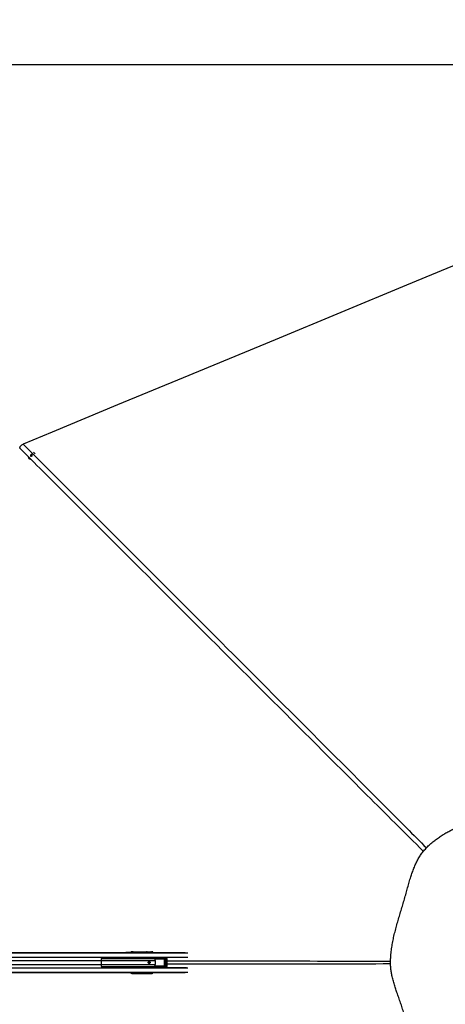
# Model space of a CAD drawing. Header units: millimetres. Extents: x 20 to 26059, y 28 to 17777.
# Tile 72 of 90: x 10020 to 12057, y 13064 to 17777. Entities that reach past the tile are written whole.
import ezdxf

# ---------------------------------------------------------------- set-up
doc = ezdxf.new("R2010")
doc.units = ezdxf.units.MM
doc.header["$LTSCALE"] = 2
doc.layers.add('COMPONENT_GEOMETRY', color=7, linetype='Continuous')
doc.styles.add('SLDTEXTSTYLE0', font='TXT', dxfattribs={"width": 0.75})
doc.dimstyles.new('SLDDIMSTYLE0', dxfattribs={"dimtxt": 150, "dimasz": 6.604, "dimexe": 0, "dimexo": 0.0625, "dimgap": 37.5, "dimtad": 0, "dimtih": 1, "dimtoh": 1, "dimdec": 0, "dimrnd": 1e-09, "dimzin": 12, "dimdsep": 46, "dimtxsty": 'SLDTEXTSTYLE0', "dimsah": 1, "dimcen": 0.09, "dimadec": 0, "dimazin": 3, "dimtfac": 1, "dimtdec": 0, "dimtofl": 0, "dimtmove": 0, "dimatfit": 3, "dimfxl": 1, "dimfrac": 2, "dimtolj": 1, "dimtzin": 12, "dimarcsym": 0})
doc.dimstyles.new('SLDDIMSTYLE1', dxfattribs={"dimtxt": 150, "dimasz": 6.604, "dimexe": 0, "dimexo": 0.0625, "dimgap": 37.5, "dimtad": 0, "dimtih": 1, "dimtoh": 1, "dimdec": 1, "dimrnd": 1e-09, "dimzin": 12, "dimdsep": 46, "dimtxsty": 'SLDTEXTSTYLE0', "dimsah": 1, "dimcen": 0.09, "dimadec": 0, "dimazin": 3, "dimtfac": 1, "dimtdec": 1, "dimtofl": 0, "dimtmove": 0, "dimatfit": 3, "dimfxl": 1, "dimfrac": 2, "dimtolj": 1, "dimtzin": 12, "dimarcsym": 0})

# ---------------------------------------------------------------- blocks, each defined once
blk = doc.blocks.new('_D')
at = {"layer": 'COMPONENT_GEOMETRY', "color": 7}
for p, q in [((8742.9, 17777.2), (8697.2, 17777.2)), ((8697.2, 17777.2), (8697.2, 17539.1)), ((9454, 17777.2), (9499.7, 17777.2)), ((9499.7, 17777.2), (9499.7, 17539.1)), ((2197.2, 13286.2), (2197.2, 17567.6)), ((2197.2, 17561.2), (8625, 17561.2)), ((8697.2, 17539.1), (8742.9, 17539.1)), ((9499.7, 17539.1), (9454, 17539.1)), ((15999.8, 17561.2), (9571.9, 17561.2)), ((15999.8, 13309.5), (15999.8, 17567.6))]:
    blk.add_line(p, q, dxfattribs=at)
for points in [[(2197.2, 17561.2), (2203.8, 17560.2), (2203.8, 17562.2)], [(15999.8, 17561.2), (15993.1, 17562.2), (15993.1, 17560.2)]]:
    blk.add_solid(points, dxfattribs=at)
at = {"layer": 'COMPONENT_GEOMETRY', "color": 7, "char_height": 150, "attachment_point": 1, "style": 'SLDTEXTSTYLE0'}
for s, insert in [('22\'7.70"', (8742.9, 17732.5)), ('6901mm', (8689.3, 17508.1))]:
    blk.add_mtext(s, dxfattribs=dict(at, insert=insert))
blk = doc.blocks.new('_D_5')
at = {"layer": 'COMPONENT_GEOMETRY', "color": 7}
for p, q in [((15999.8, 13261.9), (15999.8, 9034.1)), ((9102.3, 12954.9), (9102.3, 9034.1)), ((12195.5, 9256.5), (12149.8, 9256.5)), ((12149.8, 9256.5), (12149.8, 9018.4)), ((12906.5, 9256.5), (12952.2, 9256.5)), ((12952.2, 9256.5), (12952.2, 9018.4)), ((9102.3, 9040.4), (12032.2, 9040.4)), ((12149.8, 9018.4), (12195.5, 9018.4)), ((12952.2, 9018.4), (12906.5, 9018.4)), ((15999.8, 9040.4), (13069.8, 9040.4))]:
    blk.add_line(p, q, dxfattribs=at)
for points in [[(9102.3, 9040.4), (9108.9, 9039.4), (9108.9, 9041.5)], [(15999.8, 9040.4), (15993.1, 9041.5), (15993.1, 9039.4)]]:
    blk.add_solid(points, dxfattribs=at)
at = {"layer": 'COMPONENT_GEOMETRY', "color": 7, "char_height": 150, "attachment_point": 1, "style": 'SLDTEXTSTYLE0'}
for s, insert in [('11\'3.78"', (12195.5, 9211.7)), ('3448.7mm', (12058.7, 8987.3))]:
    blk.add_mtext(s, dxfattribs=dict(at, insert=insert))

msp = doc.modelspace()

# ---------------------------------------------------------------- linework, layer by layer
at = {"color": 7, "linetype": 'Continuous', "lineweight": 25}
for p, q in [((10072.29, 15692.74), (10074.92, 15695)), ((10074.5, 15692.99), (10075.81, 15694.11)), ((10074.92, 15695), (10077.99, 15694.02)), ((10075.81, 15694.11), (10074.92, 15695)), ((10075.81, 15694.11), (10077.35, 15693.63)), ((10077.35, 15693.63), (10078.08, 15693.39)), ((10077.99, 15694.02), (10078.44, 15690.79)), ((10086.99, 15705.99), (10085.66, 15706.68)), ((10090.24, 15703.49), (10090.19, 15703.53)), ((10063.69, 15676.86), (10063.81, 15676.74)), ((10072.74, 15689.51), (10072.29, 15692.74)), ((10073.19, 15691.86), (10072.29, 15692.74)), ((10075.81, 15688.53), (10072.74, 15689.51)), ((10073.19, 15691.86), (10074.5, 15692.99)), ((10073.41, 15690.24), (10073.19, 15691.86)), ((10073.55, 15689.25), (10073.41, 15690.24)), ((10078.44, 15690.79), (10075.81, 15688.53)), ((9293.73, 13312.43), (10528.06, 13312.43)), ((9297.58, 13312.04), (10550.02, 13312.04)), ((10528.06, 13312.43), (10534.15, 13312.43)), ((10534.15, 13312.43), (10552.09, 13312.43)), ((10550.02, 13312.04), (10556.74, 13311.8)), ((10550.02, 13312.04), (10558.99, 13312.04)), ((10552.09, 13312.43), (10555.14, 13312.43)), ((10555.63, 13316.14), (10552.6, 13315.72)), ((10552.6, 13315.72), (10556.38, 13315.72)), ((10555.14, 13312.43), (10798.28, 13312.43)), ((10556.38, 13315.72), (10557.91, 13315.94)), ((10559.83, 13313.94), (10558.3, 13313.72)), ((10559.44, 13311.95), (10558.99, 13312.04)), ((10626.81, 13314.48), (10562.46, 13314.48)), ((10563.12, 13316.13), (10651.45, 13316.13)), ((10563.44, 13316.43), (10653.6, 13316.43)), ((10637.65, 13313.65), (10627.09, 13314.63)), ((10628.05, 13315.63), (10638.59, 13314.65)), ((10640.11, 13314.65), (10632.38, 13315.52)), ((10632.53, 13315.51), (10632.38, 13315.52)), ((10640.21, 13314.65), (10632.53, 13315.51)), ((10639.11, 13313.15), (10637.83, 13313.15)), ((10638.59, 13314.65), (10640.11, 13314.65)), ((10640.59, 13313.15), (10639.11, 13313.15)), ((10640.21, 13314.65), (10640.11, 13314.65)), ((10641.25, 13312.43), (10641.25, 13313.15)), ((10649, 13313.59), (10641.61, 13314.27)), ((10642.74, 13315.26), (10649.94, 13314.59)), ((10651.35, 13314.59), (10646.16, 13315.17)), ((10651.44, 13314.59), (10646.27, 13315.16)), ((10649.19, 13313.09), (10650.46, 13313.09)), ((10649.19, 13312.7), (10649.19, 13313.09)), ((10649.19, 13312.7), (10650.46, 13312.7)), ((10649.94, 13314.59), (10651.35, 13314.59)), ((10650.46, 13313.09), (10650.46, 13312.7)), ((10651.83, 13313.09), (10650.46, 13313.09)), ((10650.46, 13312.7), (10651.83, 13312.7)), ((10651.35, 13314.59), (10651.44, 13314.59)), ((10651.45, 13316.13), (10653.6, 13316.43)), ((10651.83, 13312.7), (10651.83, 13313.09)), ((10652.48, 13312.7), (10652.48, 13313.09)), ((10408.97, 13274.28), (10408.97, 13254.58)), ((10818.25, 13287.93), (10419.12, 13287.93)), ((10667.34, 13274.28), (10667.34, 13254.58)), ((10670.34, 13243.67), (10668.89, 13245.39)), ((10669.39, 13283.02), (10718.23, 13283.02)), ((10718.23, 13245.84), (10669.39, 13245.84)), ((10718.54, 13282.02), (10669.7, 13282.02)), ((10669.7, 13246.84), (10718.54, 13246.84)), ((10719.78, 13284.58), (10670.69, 13284.52)), ((10670.69, 13244.34), (10719.78, 13244.28)), ((10672.35, 13286.52), (10720.4, 13286.58)), ((10693.1, 13287.46), (10713.04, 13287.49)), ((10712.23, 13281.45), (10718.54, 13282.02)), ((10718.54, 13246.84), (10712.23, 13247.41)), ((10713, 13248.4), (10713, 13280.47)), ((10713, 13280.47), (10713.3, 13280.47)), ((10713, 13248.4), (10713.3, 13248.4)), ((10720.4, 13286.58), (10713.04, 13287.49)), ((10720.07, 13281.08), (10713.3, 13280.47)), ((10713.3, 13280.47), (10713.3, 13248.4)), ((10713.3, 13248.4), (10720.07, 13247.79)), ((10721.01, 13286.54), (10713.72, 13287.44)), ((10720.07, 13281.08), (10720.67, 13281.08)), ((10720.07, 13247.79), (10720.07, 13281.08)), ((10720.07, 13247.79), (10720.67, 13247.79)), ((10720.67, 13281.08), (10720.67, 13247.79)), ((10722.19, 13246.34), (10722.19, 13282.52)), ((10724.84, 13246.34), (10724.84, 13282.52)), ((9297.58, 13216.82), (10550.02, 13216.82)), ((9718.06, 13216.43), (10528.06, 13216.43)), ((10419.12, 13240.93), (10818.25, 13240.93)), ((10528.06, 13216.43), (10534.15, 13216.43)), ((10534.15, 13216.43), (10552.09, 13216.43)), ((10556.74, 13217.06), (10550.02, 13216.82)), ((10550.02, 13216.82), (10558.99, 13216.82)), ((10552.09, 13216.43), (10555.14, 13216.43)), ((10556.38, 13213.14), (10552.6, 13213.15)), ((10555.63, 13212.72), (10552.6, 13213.15)), ((10555.14, 13216.43), (10798.28, 13216.43)), ((10557.91, 13212.93), (10556.38, 13213.14)), ((10558.3, 13215.14), (10559.83, 13214.93)), ((10558.99, 13216.82), (10559.44, 13216.91)), ((10562.46, 13214.39), (10626.81, 13214.39)), ((10651.45, 13212.74), (10563.12, 13212.74)), ((10563.44, 13212.43), (10653.6, 13212.43)), ((10627.09, 13214.24), (10637.65, 13215.21)), ((10638.59, 13214.21), (10628.05, 13213.24)), ((10632.38, 13213.35), (10640.11, 13214.21)), ((10632.38, 13213.35), (10632.53, 13213.37)), ((10632.53, 13213.36), (10640.21, 13214.22)), ((10637.83, 13215.71), (10639.11, 13215.71)), ((10640.11, 13214.21), (10638.59, 13214.21)), ((10639.11, 13215.71), (10640.59, 13215.71)), ((10641.25, 13215.71), (10641.25, 13216.43)), ((10641.61, 13214.59), (10649, 13215.27)), ((10649.94, 13214.27), (10642.74, 13213.61)), ((10646.16, 13213.69), (10651.35, 13214.27)), ((10646.27, 13213.7), (10651.44, 13214.28)), ((10650.46, 13216.17), (10649.19, 13216.17)), ((10649.19, 13215.77), (10649.19, 13216.17)), ((10650.46, 13215.77), (10649.19, 13215.77)), ((10651.35, 13214.27), (10649.94, 13214.27)), ((10650.46, 13216.17), (10650.46, 13215.77)), ((10651.83, 13216.17), (10650.46, 13216.17)), ((10650.46, 13215.77), (10651.83, 13215.77)), ((10653.6, 13212.43), (10651.45, 13212.74)), ((10651.83, 13215.77), (10651.83, 13216.17)), ((10652.48, 13216.17), (10652.47, 13216.43)), ((10652.48, 13215.77), (10652.48, 13216.17)), ((10720.4, 13242.29), (10672.35, 13242.35)), ((10693.1, 13241.4), (10713.04, 13241.38)), ((10713.04, 13241.38), (10720.4, 13242.29)), ((10713.72, 13241.42), (10721.01, 13242.32))]:
    msp.add_line(p, q, dxfattribs=at)
at = {"color": 8, "linetype": 'Continuous', "lineweight": 25}
for p, q in [((9301.1, 13311.33), (10824.46, 13311.33)), ((10558.99, 13312.04), (10811.99, 13312.04)), ((10559.74, 13312.43), (10559.83, 13313.94)), ((10562.46, 13314.48), (10562.34, 13312.43)), ((10626.99, 13312.43), (10626.81, 13314.48)), ((10627.1, 13314.56), (10627.29, 13312.43)), ((10637.83, 13312.43), (10637.83, 13313.15)), ((10639.11, 13313.15), (10639.11, 13312.43)), ((10640.59, 13312.43), (10640.59, 13313.15)), ((10641.25, 13313.15), (10640.59, 13313.15)), ((10641.33, 13314.48), (10640.66, 13314.48)), ((10641.48, 13312.43), (10641.32, 13314.19)), ((10641.61, 13314.27), (10641.78, 13312.43)), ((10651.83, 13313.09), (10652.48, 13313.09)), ((10651.83, 13312.7), (10652.48, 13312.7)), ((10652.55, 13312.43), (10652.55, 13312.46)), ((9301.82, 13289.73), (10823.71, 13289.73)), ((9374.42, 13274.28), (10408.97, 13274.28)), ((9374.42, 13254.58), (10408.97, 13254.58)), ((10408.97, 13274.28), (10667.34, 13274.28)), ((10408.97, 13254.58), (10667.34, 13254.58)), ((10410.96, 13283.59), (10667.41, 13283.59)), ((10410.96, 13245.27), (10667.41, 13245.27)), ((10712.39, 13280.95), (10667.03, 13280.95)), ((10667.09, 13281.45), (10712.23, 13281.45)), ((10667.11, 13247.91), (10712.39, 13247.91)), ((10712.23, 13247.41), (10667.13, 13247.41)), ((10667.51, 13283.33), (10668.89, 13283.48)), ((10724.84, 13282.52), (10722.19, 13282.52)), ((10724.84, 13246.34), (10722.19, 13246.34)), ((9301.1, 13217.53), (10824.46, 13217.53)), ((9301.82, 13239.13), (10823.71, 13239.13)), ((10558.99, 13216.82), (10811.99, 13216.82)), ((10559.83, 13214.93), (10559.74, 13216.43)), ((10562.34, 13216.43), (10562.46, 13214.39)), ((10626.81, 13214.39), (10626.99, 13216.43)), ((10627.29, 13216.43), (10627.1, 13214.3)), ((10637.83, 13215.71), (10637.83, 13216.43)), ((10639.11, 13216.43), (10639.11, 13215.71)), ((10640.22, 13214.22), (10640.11, 13214.21)), ((10640.59, 13215.71), (10640.59, 13216.43)), ((10641.25, 13215.71), (10640.59, 13215.71)), ((10640.66, 13214.39), (10641.33, 13214.39)), ((10641.32, 13214.68), (10641.48, 13216.43)), ((10641.78, 13216.43), (10641.61, 13214.59)), ((10651.45, 13214.28), (10651.35, 13214.27)), ((10652.48, 13216.17), (10651.83, 13216.17)), ((10652.48, 13215.77), (10651.83, 13215.77)), ((10652.55, 13216.41), (10652.55, 13216.43)), ((10669.71, 13242.54), (10671.35, 13242.76))]:
    msp.add_line(p, q, dxfattribs=at)
at = {"color": 7, "linetype": 'Continuous', "lineweight": 25, "flags": 128}
for points in [[(12489.23, 16762.15), (12184.65, 16635.98), (11870.57, 16505.89), (11556.49, 16375.79), (11242.42, 16245.7), (10802.39, 16063.43), (10488.31, 15933.34), (10174.23, 15803.24), (10035.96, 15745.97)], [(10072.58, 15695.1), (10071.42, 15693.66), (10070.85, 15691.94), (10070.98, 15690.18), (10071.77, 15688.67), (10073.11, 15687.63), (10074.79, 15687.22), (10076.56, 15687.5), (10078.15, 15688.43), (10079.32, 15689.87), (10079.88, 15691.6), (10079.76, 15693.35), (10078.96, 15694.86), (10077.62, 15695.9), (10075.94, 15696.32), (10074.17, 15696.03), (10072.58, 15695.1)], [(10639.18, 13259.43), (10637.39, 13259.81), (10635.87, 13260.9), (10634.85, 13262.52), (10634.49, 13264.43), (10634.85, 13266.35), (10635.87, 13267.97), (10637.39, 13269.05), (10639.18, 13269.43), (10640.98, 13269.05), (10642.5, 13267.97), (10643.52, 13266.35), (10643.88, 13264.43), (10643.52, 13262.52), (10642.5, 13260.9), (10640.98, 13259.81), (10639.18, 13259.43)]]:
    msp.add_lwpolyline(points, dxfattribs=at)
at = {"color": 7, "linetype": 'Continuous', "lineweight": 25}
for centre, radius, start, end in [((10076.5, 15690.74), 3, 73.60219, 131.72904), ((10076.57, 15691.18), 2.57, 53.55378, 72.42925), ((10079.06, 15692.33), 15.8, 26.429, 59.88269), ((10074.94, 15688.19), 15.95, 196.35706, 252.37907), ((10076.5, 15690.6), 3.11, 130.01494, 186.78857), ((10076.01, 15690.59), 2.62, 187.64989, 212.7717), ((10552.08, 13293.07), 19.36, 78.58367, 89.96038), ((10555.12, 13293.06), 19.37, 78.48587, 89.95936), ((10556.32, 13313.74), 1.98, 359.48696, 88.32292), ((10557.85, 13313.96), 1.98, 359.48696, 88.32292), ((10564.24, 13314.73), 1.8, 128.66508, 187.96031), ((10626.69, 13315.33), 0.805, 277.81626, 299.89587), ((10626.7, 13315.36), 0.888, 276.78479, 296.46121), ((10628.01, 13315.78), 0.16, 284.06249, 340.13589), ((10632.33, 13315.69), 0.177, 286.3873, 344.44667), ((10638.63, 13313.67), 0.98, 92.44078, 181.19044), ((10641.22, 13315.07), 0.888, 276.78479, 296.46121), ((10641.52, 13315.82), 1.35, 262.10422, 274.01709), ((10642.66, 13315.46), 0.221, 291.26429, 351.77121), ((10646.06, 13315.39), 0.236, 292.69257, 353.59844), ((10649.98, 13313.61), 0.98, 92.44078, 181.19044), ((10452.99, 13274.34), 44.02, 172.70684, 180.08362), ((10452.99, 13254.52), 44.02, 179.91638, 187.29316), ((10637.55, 13264.62), 3.27, 356.79071, 142.11197), ((10637.56, 13264.22), 3.26, 217.3244, 3.77291), ((10637.22, 13264.43), 5.05, 283.03855, 76.96145), ((10608.86, 13274.32), 58.49, 359.96344, 5.50955), ((10608.86, 13254.55), 58.49, 354.49045, 0.03656), ((10669.79, 13283.03), 1.01, 153.7021, 264.7749), ((10669.79, 13245.84), 1.01, 95.2251, 206.2979), ((10670.46, 13284.71), 2, 218.02992, 237.60306), ((10670.46, 13244.16), 2, 122.39694, 141.97008), ((10670.48, 13282.81), 1.1, 169.04578, 225.56686), ((10670.48, 13246.05), 1.1, 134.43314, 190.95422), ((10671.8, 13285.53), 1.5, 192.9181, 222.50542), ((10671.8, 13243.33), 1.5, 137.49458, 167.0819), ((10671.52, 13285.5), 0.622, 71.65915, 105.25651), ((10711.85, 13281.06), 0.552, 349.04578, 45.56686), ((10711.85, 13247.81), 0.552, 314.43314, 10.95422), ((10719.32, 13282.81), 1.1, 169.04578, 225.56686), ((10719.32, 13246.05), 1.1, 134.43314, 190.95422), ((10721.95, 13285), 2.21, 134.53138, 191.00103), ((10721.95, 13243.86), 2.21, 168.99897, 225.46862), ((10552.08, 13235.79), 19.36, 270.03962, 281.41633), ((10555.12, 13235.8), 19.37, 270.04064, 281.51413), ((10556.32, 13215.12), 1.98, 271.67708, 0.51304), ((10557.85, 13214.91), 1.98, 271.67708, 0.51304), ((10564.24, 13214.14), 1.8, 172.03969, 231.33492), ((10626.69, 13213.54), 0.805, 60.10413, 82.18374), ((10626.7, 13213.5), 0.888, 63.53879, 83.21521), ((10628.01, 13213.08), 0.16, 19.86411, 75.93751), ((10632.33, 13213.18), 0.177, 15.55333, 73.6127), ((10638.63, 13215.19), 0.98, 178.80956, 267.55922), ((10641.22, 13213.8), 0.888, 63.53879, 83.21521), ((10641.52, 13213.04), 1.35, 85.98291, 97.89578), ((10642.66, 13213.4), 0.221, 8.22879, 68.73571), ((10646.06, 13213.48), 0.236, 6.40156, 67.30743), ((10649.98, 13215.25), 0.98, 178.80956, 267.55922), ((10671.52, 13243.36), 0.622, 254.74349, 288.34085)]:
    msp.add_arc(centre, radius, start, end, dxfattribs=at)
at = {"color": 8, "linetype": 'Continuous', "lineweight": 25}
for centre, radius, start, end in [((10652.49, 13314.8), 1.69, 128.0077, 184.83812), ((10652.58, 13300.72), 11.74, 86.25093, 90.15733), ((10652.49, 13214.07), 1.69, 175.16188, 231.9923), ((10652.58, 13228.15), 11.74, 269.84267, 273.74907)]:
    msp.add_arc(centre, radius, start, end, dxfattribs=at)
at = {"color": 7, "linetype": 'Continuous', "lineweight": 25}
for centre, major_axis, ratio, start_param, end_param in [((10528.06, 13152.43), (314.72, 0), 0.5083921, 1.5009832, 1.5707963), ((10534.15, 13152.43), (314.72, 0), 0.5083921, 1.5015838, 1.5707963), ((10552.69, 13309.72), (0, 6), 0.325952, 0.0460032, 1.1020644), ((10561.3, 13316.15), (6.02, 0.1), 0.0439267, 1.2060135, 2.8015596), ((10557.16, 13311.95), (2.43, -0.06), 0.0655914, 4.5417646, 6.6371666), ((10561.69, 13315.94), (4.01, 0.07), 0.0439267, 1.2060135, 2.8015596), ((10561.72, 13313.94), (2.01, 0.2), 0.2467583, 1.1702491, 2.7657952), ((10625.37, 13314.13), (0, 2), 0.7293247, 4.8869219, 4.9129515), ((10625.84, 13314.13), (0, 2.5), 0.5135386, 4.8869219, 4.9129515), ((10712.4, 13313.63), (103.02, -2.5), 0.0008479, 3.7530802, 3.822914), ((10712.41, 13314.13), (103.01, -2), 0.0006456, 3.7547681, 3.8246019), ((10637.65, 13313.15), (0, 0.5), 0.3779182, 4.712389, 6.2482787), ((10638.57, 13313.15), (0, 1.5), 0.3560683, 4.712389, 6.2482787), ((10640.09, 13313.15), (0, 1.5), 0.3342183, 4.712389, 6.2482787), ((10643.24, 13314.14), (1.9, -0.39), 0.7714597, 3.1770037, 3.3710044), ((10643.07, 13314.23), (1.45, -0.27), 0.6750908, 3.1735108, 3.3675115), ((10712.4, 13313.63), (103.02, -2.5), 0.0008479, 3.9698079, 4.0139569), ((10712.41, 13314.13), (103.01, -2), 0.0006456, 3.9714957, 4.0156448), ((10649, 13313.09), (0, 0.5), 0.3779182, 4.712389, 6.2482787), ((10649.92, 13313.09), (0, 1.5), 0.3560683, 4.712389, 6.2482787), ((10651.33, 13313.09), (0, 1.5), 0.3342183, 4.712389, 6.2482787), ((10651.37, 13312.11), (0.67, 3.97), 0.9341486, 4.8674889, 6.4394412), ((10653.37, 13312.4), (1.39, 3.83), 0.9099183, 5.0309664, 6.6029187), ((10592.23, 13273.45), (109.04, 10.9), 0.0105825, 0.7795669, 0.8187701), ((10592.23, 13255.41), (109.04, -10.9), 0.0105825, 5.4644152, 5.5036184), ((10676.63, 13279.93), (8.16, 0), 0.8194677, 2.3851365, 2.6615065), ((10676.63, 13248.93), (8.16, 0), 0.8194677, 3.6216788, 3.8980488), ((10718.45, 13289.32), (271.41, 0.5), 0.0066965, 4.5410686, 4.6188255), ((10712.21, 13280.45), (1.09, 0.06), 0.9159717, 6.2421264, 7.7832404), ((10712.21, 13248.41), (1.09, -0.06), 0.9159717, 4.7831302, 6.3242442), ((10712.37, 13280.45), (0.628, 0.04), 0.7949603, 6.2320357, 7.7731497), ((10712.37, 13248.41), (0.628, -0.04), 0.7949603, 4.7932209, 6.3343349), ((10713.17, 13283.48), (4.68, -0.39), 0.8523674, 1.5248226, 1.6701578), ((10718.16, 13281.02), (2.51, 0.16), 0.7949603, 6.2320357, 7.7731497), ((10718.16, 13247.85), (2.51, -0.16), 0.7949603, 4.7932209, 6.3343349), ((10718.48, 13281.02), (1.59, 0.11), 0.6287674, 6.2308543, 7.7719683), ((10718.48, 13247.85), (1.59, -0.11), 0.6287674, 4.7944023, 6.3355163), ((10719.84, 13282.58), (2.34, -0.2), 0.8523674, 0.071256, 1.6701578), ((10719.84, 13246.29), (2.34, 0.2), 0.8523674, 4.6130275, 6.2119293), ((10720.49, 13282.58), (4.25, -0.28), 0.9398079, 0.0578123, 1.6567141), ((10720.49, 13246.29), (4.25, 0.28), 0.9398079, 4.6264712, 6.225373), ((10528.06, 13376.43), (314.72, 0), 0.5083921, 4.712389, 4.7822022), ((10534.15, 13376.43), (314.72, 0), 0.5083921, 4.712389, 4.7816015), ((10552.69, 13219.14), (0, 6), 0.325952, 2.0395283, 3.0955894), ((10561.3, 13212.71), (6.02, -0.1), 0.0439267, 3.4816257, 5.0771718), ((10557.16, 13216.91), (2.43, 0.06), 0.0655914, 5.929204, 8.0246061), ((10561.69, 13212.92), (4.01, -0.07), 0.0439267, 3.4816257, 5.0771718), ((10561.72, 13214.92), (2.01, -0.2), 0.2467583, 3.5173901, 5.1129362), ((10625.37, 13214.73), (0, 2), 0.7293247, 4.5118264, 4.5378561), ((10625.84, 13214.73), (0, 2.5), 0.5135386, 4.5118264, 4.5378561), ((10712.4, 13215.23), (103.02, 2.5), 0.0008479, 2.4602713, 2.5301051), ((10712.41, 13214.73), (103.01, 2), 0.0006456, 2.4585834, 2.5284173), ((10637.65, 13215.71), (0, 0.5), 0.3779182, 3.1764992, 4.712389), ((10638.57, 13215.71), (0, 1.5), 0.3560683, 3.1764992, 4.712389), ((10640.09, 13215.71), (0, 1.5), 0.3342183, 3.1764992, 4.712389), ((10643.24, 13214.73), (1.9, 0.39), 0.7714597, 2.9121809, 3.1061816), ((10643.07, 13214.64), (1.45, 0.27), 0.6750908, 2.9156738, 3.1096745), ((10712.4, 13215.23), (103.02, 2.5), 0.0008479, 2.2692284, 2.3133774), ((10712.41, 13214.73), (103.01, 2), 0.0006456, 2.2675405, 2.3116896), ((10649, 13215.77), (0, 0.5), 0.3779182, 3.1764992, 4.712389), ((10649.92, 13215.77), (0, 1.5), 0.3560683, 3.1764992, 4.712389), ((10651.33, 13215.77), (0, 1.5), 0.3342183, 3.1764992, 4.712389), ((10651.37, 13216.75), (-0.67, 3.97), 0.9341486, 2.9853368, 4.5572891), ((10653.37, 13216.47), (-1.39, 3.83), 0.9099183, 2.8218592, 4.3938115), ((10718.45, 13239.55), (271.41, -0.5), 0.0066965, 1.6643598, 1.7421385), ((10713.17, 13245.38), (4.68, 0.39), 0.8523674, 4.6130275, 4.7583627)]:
    msp.add_ellipse(centre, major_axis=major_axis, ratio=ratio, start_param=start_param, end_param=end_param, dxfattribs=at)
at = {"color": 8, "linetype": 'Continuous', "lineweight": 25}
for centre, major_axis, ratio, start_param, end_param in [((10556.47, 13309.73), (0, 6), 0.325882, 0.045869, 1.1028022), ((10558.36, 13309.73), (0, 4), 0.325952, 0.0460032, 0.8278434), ((10649, 13312.7), (0, 0.5), 0.3779182, 4.158029, 4.712389), ((10650.68, 13312.46), (0.7, 1.92), 0.9099183, 5.0309664, 5.3492181), ((10699.45, 13284.2), (45.22, -4.52), 0.0107076, 4.0111989, 4.0707672), ((10556.47, 13219.14), (0, 6), 0.325882, 2.0387905, 3.0957237), ((10558.36, 13219.14), (0, 4), 0.325952, 2.3137493, 3.0955894), ((10649, 13216.17), (0, 0.5), 0.3779182, 4.712389, 5.266749), ((10699.45, 13244.66), (45.22, 4.52), 0.0107076, 2.2124181, 2.2719864)]:
    msp.add_ellipse(centre, major_axis=major_axis, ratio=ratio, start_param=start_param, end_param=end_param, dxfattribs=at)
at = {"color": 7, "linetype": 'Continuous', "lineweight": 25}
for points, knots in [([(10019.57, 15726.94), (10020.05, 15728.46), (10021.02, 15731.53), (10023.32, 15735.79), (10026.33, 15739.62), (10030.45, 15743.28), (10033.95, 15744.99), (10035.96, 15745.97)], [0, 0, 0, 0, 0.18313414, 0.37051829, 0.55394671, 0.74376816, 1, 1, 1, 1]), ([(12244.92, 12582.35), (12254.05, 12578.7), (12272.27, 12571.43), (12298.95, 12559.7), (12325.2, 12547.93), (12351.22, 12536.41), (12375.82, 12526.18), (12399.21, 12517.43), (12421.46, 12510.27), (12442.24, 12504.94), (12461.45, 12501.35), (12478.92, 12499.23), (12496.6, 12498.35), (12516.38, 12498.8), (12538.18, 12501.04), (12561.71, 12505.43), (12584.89, 12511.49), (12607.73, 12518.9), (12630.28, 12527.37), (12654.13, 12537.26), (12679.37, 12548.47), (12706.18, 12560.74), (12733.29, 12573.04), (12760.85, 12584.96), (12788.3, 12595.8), (12815.35, 12605.85), (12841.82, 12615.41), (12868.18, 12625.01), (12894.34, 12634.92), (12920.18, 12645.47), (12945.58, 12656.99), (12970.37, 12669.81), (12993.42, 12683.73), (13014.53, 12698.79), (13033.5, 12714.82), (13050.88, 12732.4), (13066.76, 12751.15), (13081.26, 12770.92), (13094.56, 12791.55), (13106.83, 12812.88), (13118.25, 12834.8), (13129.74, 12858.76), (13141.39, 12884.8), (13153.38, 12912.95), (13165.33, 12941.63), (13177.49, 12970.57), (13190.16, 12999.91), (13202.95, 13029.56), (13215.59, 13059.61), (13227.59, 13089.74), (13237.84, 13117.92), (13246.31, 13144.23), (13253.08, 13168.6), (13258.65, 13193.28), (13262.47, 13216.25), (13264.74, 13237.35), (13265.76, 13256.44), (13265.69, 13275.5), (13264.27, 13296.56), (13261.13, 13319.51), (13256.03, 13344.11), (13249.55, 13368.27), (13241.98, 13392.03), (13233.54, 13415.45), (13223.84, 13440.17), (13212.97, 13466.28), (13201.08, 13493.88), (13189.1, 13521.56), (13177.39, 13549.25), (13166.3, 13576.71), (13155.71, 13603.42), (13145.45, 13629.12), (13135.3, 13653.73), (13125.02, 13677.32), (13114.36, 13699.99), (13103.1, 13721.8), (13091.03, 13742.73), (13077.93, 13762.74), (13063.67, 13781.72), (13045.61, 13802.23), (13023.11, 13823.61), (12996.95, 13846.6), (12969.41, 13868.45), (12940.62, 13889.21), (12910.49, 13908.9), (12879.13, 13927.42), (12844.93, 13945.58), (12807.94, 13963), (12768.1, 13979.28), (12727.35, 13993.5), (12685.77, 14005.6), (12643.43, 14015.47), (12607.63, 14021.73), (12578.72, 14025.5), (12556.88, 14027.7), (12534.93, 14029.24), (12513.04, 14030.1), (12491.43, 14030.28), (12468.77, 14028.96), (12445.2, 14026.05), (12420.7, 14021.51), (12396.6, 14015.79), (12372.75, 14009.13), (12349, 14001.68), (12325.16, 13993.62), (12301.05, 13985.04), (12276.53, 13976.09), (12251.56, 13966.95), (12224.19, 13956.94), (12194.64, 13945.93), (12163.06, 13933.61), (12131.53, 13920.46), (12104.66, 13908.16), (12082.28, 13896.95), (12064.27, 13887.22), (12046.25, 13876.64), (12028.22, 13865.04), (12010.26, 13852.21), (11992.54, 13838.04), (11976.09, 13823.09), (11961.07, 13807.62), (11947.63, 13791.66), (11935.57, 13774.36), (11924.75, 13755.96), (11915.13, 13736.61), (11906.52, 13716.46), (11898.75, 13695.61), (11891.27, 13673.05), (11883.97, 13648.74), (11876.63, 13622.63), (11869.29, 13595.79), (11861.59, 13568.41), (11853.46, 13540.84), (11845.19, 13513.35), (11836.96, 13486.04), (11828.95, 13458.91), (11821.35, 13431.91), (11814.33, 13404.96), (11808.05, 13378), (11802.72, 13350.96), (11798.54, 13323.84), (11796, 13299.32), (11794.82, 13277.56), (11794.57, 13258.59), (11795.61, 13239.73), (11797.94, 13221.09), (11801.57, 13201.21), (11806.61, 13180.22), (11812.98, 13158.17), (11820.01, 13136.46), (11827.77, 13113.96), (11836.05, 13090.56), (11844.57, 13066.08), (11852.63, 13041.45), (11859.9, 13016.66), (11866.1, 12991.89), (11871.53, 12967.47), (11877.06, 12940.54), (11882.83, 12911.52), (11889.29, 12880.75), (11896.34, 12851.41), (11904.47, 12823.36), (11913.64, 12798.01), (11923.89, 12775.3), (11935.08, 12755.18), (11947.98, 12736.4), (11962.62, 12719.22), (11978.63, 12703.59), (11996.93, 12688.54), (12017.55, 12674.34), (12040.39, 12661.13), (12064.01, 12649.42), (12088.27, 12638.87), (12113.11, 12629.16), (12138.48, 12619.98), (12164.38, 12611.02), (12190.82, 12601.98), (12217.8, 12592.59), (12235.82, 12585.79), (12244.92, 12582.35)], [0, 0, 0, 0, 0.00620794, 0.01238473, 0.01852749, 0.02463717, 0.03071358, 0.03575149, 0.04076466, 0.04575159, 0.04947606, 0.0531858, 0.05688857, 0.06063359, 0.06566252, 0.07071593, 0.07579487, 0.08089756, 0.08602646, 0.09118094, 0.09739708, 0.1036484, 0.10993627, 0.116261, 0.12260553, 0.12855073, 0.13449575, 0.14043907, 0.14637985, 0.15231619, 0.15824789, 0.16417266, 0.17008837, 0.17533829, 0.18057921, 0.18575673, 0.19090679, 0.19609971, 0.20133542, 0.20661014, 0.21192579, 0.21728025, 0.22375356, 0.23027806, 0.23685538, 0.24348163, 0.25009528, 0.25701197, 0.26394049, 0.27087414, 0.27780263, 0.28323511, 0.28865228, 0.29404699, 0.29941307, 0.30345697, 0.30748024, 0.31147932, 0.3154719, 0.32081221, 0.32617002, 0.33153968, 0.33691321, 0.34228656, 0.34765389, 0.35407911, 0.36048077, 0.36685534, 0.37319684, 0.37944396, 0.38554698, 0.39144593, 0.39714951, 0.40268938, 0.4080894, 0.41337269, 0.41855212, 0.42364399, 0.42866208, 0.43362091, 0.4408799, 0.44822242, 0.45560088, 0.46305157, 0.47061438, 0.47830496, 0.48602294, 0.49504557, 0.50409182, 0.51316515, 0.52226978, 0.53140847, 0.540585, 0.54518962, 0.5498053, 0.55443258, 0.55907314, 0.56362649, 0.5680646, 0.57339293, 0.57871736, 0.58405041, 0.58940252, 0.59478537, 0.60020959, 0.60568672, 0.61123142, 0.61685316, 0.62250786, 0.62960621, 0.63677095, 0.6440355, 0.65144377, 0.6557602, 0.66015028, 0.66462659, 0.66920398, 0.6739001, 0.67872956, 0.68363153, 0.68796344, 0.69233246, 0.69677243, 0.70130227, 0.70592223, 0.71063403, 0.71543447, 0.72032292, 0.72601466, 0.73181562, 0.73772394, 0.74373596, 0.74978989, 0.75584373, 0.76189063, 0.76792269, 0.77393421, 0.77991722, 0.78586306, 0.79176287, 0.79760832, 0.8033903, 0.80739799, 0.81137784, 0.81534795, 0.81931673, 0.82328508, 0.82823751, 0.83317992, 0.83810489, 0.84300904, 0.84858314, 0.85412051, 0.8596181, 0.86507147, 0.87044415, 0.87571322, 0.88088019, 0.88788583, 0.89459301, 0.90105509, 0.90731208, 0.91339505, 0.91835078, 0.92321598, 0.9280042, 0.93273363, 0.93742998, 0.94211279, 0.94772626, 0.95334609, 0.95898321, 0.96464833, 0.97035461, 0.97611337, 0.98193972, 0.98784985, 0.99386271, 1, 1, 1, 1]), ([(10626.8, 13314.53), (10626.8, 13314.55), (10626.78, 13314.71), (10626.81, 13314.98), (10626.96, 13315.29), (10627.19, 13315.51), (10627.49, 13315.65), (10627.82, 13315.72), (10628.05, 13315.73), (10628.16, 13315.73)], [0, 0, 0, 0, 0.0324038, 0.2220781, 0.3811988, 0.5433613, 0.6728153, 0.8347469, 1, 1, 1, 1]), ([(10628.05, 13315.63), (10627.96, 13315.63), (10627.82, 13315.63), (10627.64, 13315.59), (10627.5, 13315.54), (10627.42, 13315.5), (10627.3, 13315.4), (10627.18, 13315.26), (10627.08, 13315), (10627.07, 13314.78), (10627.09, 13314.65), (10627.09, 13314.63)], [0, 0, 0, 0, 0.1655111, 0.2835853, 0.3149316, 0.4135053, 0.4333733, 0.5928838, 0.760419, 0.9651718, 1, 1, 1, 1]), ([(10641.25, 13313.15), (10641.25, 13313.26), (10641.23, 13313.55), (10641.13, 13313.95), (10640.9, 13314.31), (10640.59, 13314.56), (10640.34, 13314.62), (10640.21, 13314.65)], [0, 0, 0, 0, 0.1532452, 0.4235954, 0.6291014, 0.8052838, 1, 1, 1, 1]), ([(10641.33, 13314.48), (10641.37, 13314.6), (10641.44, 13314.83), (10641.68, 13315.11), (10642.01, 13315.3), (10642.43, 13315.42), (10642.72, 13315.43), (10642.88, 13315.43)], [0, 0, 0, 0, 0.1837229, 0.3577538, 0.5459259, 0.7461896, 1, 1, 1, 1]), ([(10642.74, 13315.26), (10642.62, 13315.26), (10642.41, 13315.25), (10642.09, 13315.16), (10641.85, 13314.99), (10641.68, 13314.75), (10641.64, 13314.57), (10641.61, 13314.47)], [0, 0, 0, 0, 0.2616949, 0.4547577, 0.6342319, 0.8078503, 1, 1, 1, 1]), ([(10652.48, 13313.09), (10652.48, 13313.2), (10652.47, 13313.49), (10652.37, 13313.89), (10652.13, 13314.25), (10651.82, 13314.5), (10651.57, 13314.56), (10651.44, 13314.59)], [0, 0, 0, 0, 0.1532452, 0.4235954, 0.6291014, 0.8052838, 1, 1, 1, 1]), ([(10652.46, 13312.43), (10652.47, 13312.47), (10652.48, 13312.56), (10652.48, 13312.65), (10652.48, 13312.7)], [0, 0, 0, 0, 0.459484, 1, 1, 1, 1]), ([(10419.12, 13287.93), (10418.61, 13287.9), (10417.42, 13287.83), (10415.1, 13287.1), (10412.57, 13285.62), (10410.21, 13283.18), (10409.62, 13281), (10409.33, 13279.93)], [0, 0, 0, 0, 0.10962694, 0.25672778, 0.49978841, 0.75517788, 1, 1, 1, 1]), ([(10409.33, 13248.93), (10409.56, 13248), (10410.03, 13246.14), (10411.98, 13243.78), (10414.27, 13242.17), (10416.55, 13241.28), (10418.09, 13240.96), (10418.87, 13240.94), (10419.12, 13240.93)], [0, 0, 0, 0, 0.2129283, 0.4246049, 0.6767712, 0.8300264, 0.9444848, 1, 1, 1, 1]), ([(10667.41, 13283.59), (10667.22, 13282.75), (10666.96, 13281.59), (10667.05, 13280.3), (10667.07, 13279.93)], [0, 0, 0, 0, 0.720131, 1, 1, 1, 1]), ([(10667.07, 13248.93), (10667.05, 13248), (10667.01, 13246.71), (10667.32, 13245.59), (10667.41, 13245.27)], [0, 0, 0, 0, 0.7198695, 1, 1, 1, 1]), ([(10675.02, 13287.93), (10675.01, 13287.93), (10674.4, 13287.93), (10672.83, 13287.8), (10670.66, 13287.09), (10668.87, 13285.86), (10667.84, 13284.65), (10667.55, 13283.92), (10667.41, 13283.59)], [0, 0, 0, 0, 0.0026713, 0.1953579, 0.507159, 0.7219581, 0.8748674, 1, 1, 1, 1]), ([(10667.41, 13245.27), (10667.55, 13244.94), (10667.84, 13244.21), (10668.87, 13243.01), (10670.66, 13241.77), (10672.83, 13241.07), (10674.4, 13240.93), (10675.01, 13240.93), (10675.02, 13240.93)], [0, 0, 0, 0, 0.1251326, 0.2780419, 0.492841, 0.8046421, 0.9973287, 1, 1, 1, 1]), ([(10668.89, 13283.48), (10669.12, 13283.82), (10669.54, 13284.44), (10670.09, 13284.96), (10670.34, 13285.2)], [0, 0, 0, 0, 0.544713, 1, 1, 1, 1]), ([(10670.34, 13285.2), (10670.54, 13285.38), (10670.83, 13285.63), (10671.17, 13285.94), (10671.3, 13286.05), (10671.35, 13286.1)], [0, 0, 0, 0, 0.5927869, 0.8158087, 1, 1, 1, 1]), ([(10671.35, 13242.76), (10671.3, 13242.81), (10671.17, 13242.93), (10670.83, 13243.23), (10670.54, 13243.48), (10670.34, 13243.67)], [0, 0, 0, 0, 0.1841913, 0.4072131, 1, 1, 1, 1]), ([(10671.71, 13286.09), (10671.65, 13286.01), (10671.52, 13285.82), (10671.21, 13285.38), (10670.93, 13284.92), (10670.74, 13284.6), (10670.69, 13284.52)], [0, 0, 0, 0, 0.2055736, 0.4344383, 0.8552633, 1, 1, 1, 1]), ([(10670.69, 13244.34), (10670.84, 13244.1), (10671.03, 13243.77), (10671.31, 13243.34), (10671.52, 13243.05), (10671.65, 13242.86), (10671.71, 13242.77)], [0, 0, 0, 0, 0.4255346, 0.5656144, 0.7944513, 1, 1, 1, 1]), ([(10672.35, 13286.52), (10672.35, 13286.52), (10672.2, 13286.51), (10671.84, 13286.45), (10671.54, 13286.23), (10671.35, 13286.1)], [0, 0, 0, 0, 0.0107069, 0.4125943, 1, 1, 1, 1]), ([(10672.35, 13286.52), (10672.35, 13286.52), (10672.26, 13286.51), (10672.03, 13286.44), (10671.83, 13286.22), (10671.71, 13286.09)], [0, 0, 0, 0, 0.0107069, 0.4125955, 1, 1, 1, 1]), ([(10628.16, 13213.14), (10628.04, 13213.14), (10627.83, 13213.14), (10627.51, 13213.2), (10627.22, 13213.33), (10626.98, 13213.55), (10626.86, 13213.77), (10626.79, 13214.03), (10626.8, 13214.19), (10626.8, 13214.34)], [0, 0, 0, 0, 0.1677551, 0.3094261, 0.4421052, 0.5973632, 0.7692312, 0.8002226, 1, 1, 1, 1]), ([(10627.09, 13214.24), (10627.09, 13214.12), (10627.07, 13213.88), (10627.18, 13213.6), (10627.35, 13213.41), (10627.49, 13213.33), (10627.62, 13213.28), (10627.7, 13213.26), (10627.87, 13213.24), (10627.96, 13213.24), (10628.05, 13213.24)], [0, 0, 0, 0, 0.21586334, 0.42895582, 0.58025807, 0.68621624, 0.70109635, 0.81343163, 0.83198406, 1, 1, 1, 1]), ([(10640.21, 13214.22), (10640.34, 13214.25), (10640.58, 13214.3), (10640.85, 13214.51), (10641.03, 13214.75), (10641.17, 13215.05), (10641.24, 13215.37), (10641.25, 13215.61), (10641.25, 13215.71)], [0, 0, 0, 0, 0.1993679, 0.3515466, 0.4951181, 0.6479217, 0.855378, 1, 1, 1, 1]), ([(10642.88, 13213.43), (10642.76, 13213.43), (10642.51, 13213.44), (10642.12, 13213.52), (10641.75, 13213.7), (10641.45, 13214), (10641.37, 13214.26), (10641.33, 13214.39)], [0, 0, 0, 0, 0.1896653, 0.387972, 0.5975579, 0.804387, 1, 1, 1, 1]), ([(10641.61, 13214.4), (10641.64, 13214.29), (10641.68, 13214.1), (10641.81, 13213.93), (10641.95, 13213.8), (10642.06, 13213.73), (10642.25, 13213.66), (10642.47, 13213.61), (10642.65, 13213.61), (10642.74, 13213.61)], [0, 0, 0, 0, 0.204018, 0.3683635, 0.408955, 0.5625699, 0.6085277, 0.8027053, 1, 1, 1, 1]), ([(10651.44, 13214.28), (10651.58, 13214.31), (10651.81, 13214.36), (10652.08, 13214.57), (10652.27, 13214.81), (10652.4, 13215.11), (10652.47, 13215.43), (10652.48, 13215.67), (10652.48, 13215.77)], [0, 0, 0, 0, 0.1993679, 0.3515466, 0.4951181, 0.6479217, 0.855378, 1, 1, 1, 1]), ([(10672.35, 13242.35), (10672.35, 13242.35), (10672.2, 13242.35), (10671.84, 13242.42), (10671.53, 13242.63), (10671.35, 13242.76)], [0, 0, 0, 0, 0.0107059, 0.4231481, 1, 1, 1, 1]), ([(10672.35, 13242.35), (10672.35, 13242.35), (10672.25, 13242.35), (10672.02, 13242.42), (10671.83, 13242.64), (10671.71, 13242.77)], [0, 0, 0, 0, 0.010706, 0.4231493, 1, 1, 1, 1])]:
    msp.add_open_spline(points, degree=3, knots=knots, dxfattribs=at)
at = {"color": 8, "linetype": 'Continuous', "lineweight": 25}
for points, knots in [([(10035.96, 15745.97), (10325.37, 15456.47), (10760.42, 15021.29), (11340.91, 14440.29), (11695.19, 14085.58), (11903.56, 13876.32), (11966.61, 13813)], [0, 0, 0, 0, 0.4494854, 0.6756689, 0.9018524, 1, 1, 1, 1]), ([(11952.19, 13796.62), (11862.01, 13886.44), (11611.48, 14135.99), (11040.95, 14706), (10486.96, 15259.68), (10093.15, 15653.38), (10019.57, 15726.94)], [0, 0, 0, 0, 0.1398211, 0.3884582, 0.8857369, 1, 1, 1, 1]), ([(10632.5, 13315.64), (10632.57, 13315.64), (10632.92, 13315.62), (10633.32, 13315.56), (10633.6, 13315.41), (10633.65, 13315.38)], [0, 0, 0, 0, 0.1613235, 0.8505587, 1, 1, 1, 1]), ([(10646.3, 13315.36), (10646.36, 13315.36), (10646.72, 13315.34), (10647.16, 13315.26), (10647.49, 13315.07), (10647.58, 13315.02)], [0, 0, 0, 0, 0.1389399, 0.760064, 1, 1, 1, 1]), ([(10668.89, 13245.39), (10668.63, 13245.42), (10668.17, 13245.46), (10667.72, 13245.51), (10667.51, 13245.53)], [0, 0, 0, 0, 0.5543522, 1, 1, 1, 1]), ([(10671.35, 13286.1), (10670.98, 13286.15), (10670.43, 13286.23), (10669.88, 13286.3), (10669.71, 13286.33)], [0, 0, 0, 0, 0.67652622, 1, 1, 1, 1]), ([(10724.84, 13271.99), (10843.73, 13271.97), (11156.27, 13271.9), (11512.96, 13271.76), (11750.74, 13271.47), (11794.9, 13271.42)], [0, 0, 0, 0, 0.3333213, 0.8761975, 1, 1, 1, 1]), ([(11794.85, 13257.45), (11701.02, 13257.35), (11385.22, 13257.01), (11028.54, 13256.91), (10765.69, 13256.88), (10724.84, 13256.87)], [0, 0, 0, 0, 0.2630804, 0.8854677, 1, 1, 1, 1]), ([(10633.55, 13213.47), (10633.43, 13213.41), (10633.11, 13213.26), (10632.73, 13213.24), (10632.5, 13213.22)], [0, 0, 0, 0, 0.3974858, 1, 1, 1, 1]), ([(10647.55, 13213.84), (10647.37, 13213.75), (10646.99, 13213.55), (10646.53, 13213.52), (10646.3, 13213.5)], [0, 0, 0, 0, 0.4909173, 1, 1, 1, 1])]:
    msp.add_open_spline(points, degree=3, knots=knots, dxfattribs=at)

# ---------------------------------------------------------------- dimensions: what is measured, and where the dimension line sits
at = {"layer": 'COMPONENT_GEOMETRY', "color": 7}
for base, p1, p2, dimstyle, picture, middle in [((2197.17, 17561.21), (15999.75, 13306.95), (2197.17, 13283.7), 'SLDDIMSTYLE0', '_D', (9098.46, 17561.21)), ((15999.75, 9040.45), (9102.27, 12957.42), (15999.75, 13264.43), 'SLDDIMSTYLE1', '_D_5', (12551.01, 9040.45))]:
    dim = msp.add_linear_dim(base=base, p1=p1, p2=p2, dimstyle=dimstyle, dxfattribs=at)
    dim.commit()
    dim.dimension.update_dxf_attribs({"geometry": picture, "text_midpoint": middle, "dimtype": 160})

doc.saveas('drawing.dxf')
